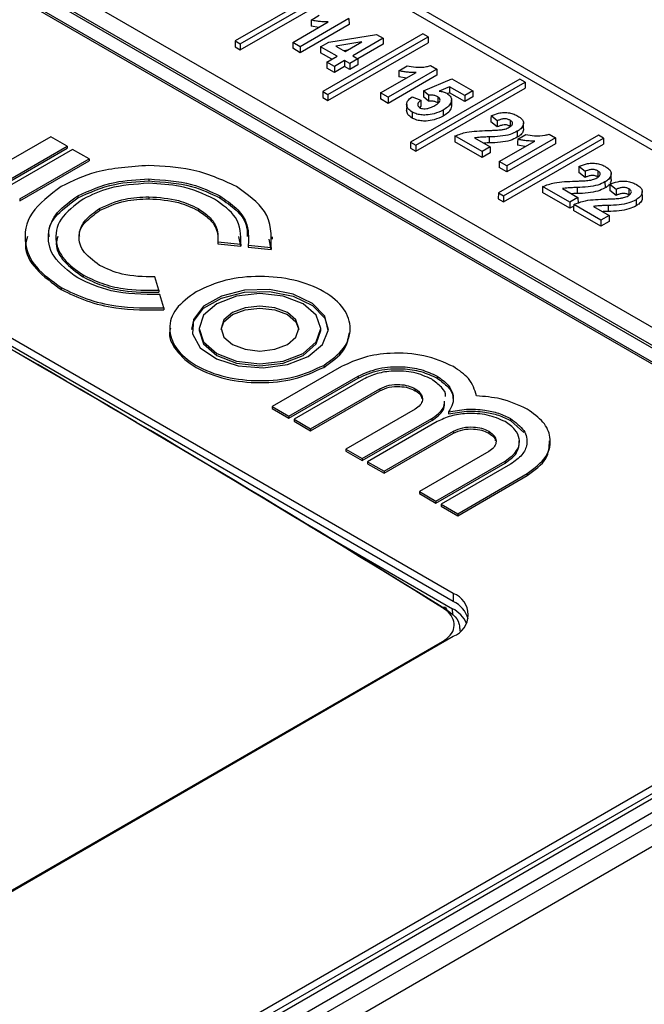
# Paper-space layout 'Sheet1' of a CAD drawing. Header units: millimetres. Extents: x 0 to 420, y 0 to 297.
# Tile 126 of 135: x 342.81 to 347.92, y 269.44 to 277.5. Entities that reach past the tile are written whole.
import ezdxf

# ---------------------------------------------------------------- set-up
doc = ezdxf.new("R2010")
doc.units = ezdxf.units.MM
doc.layers.add('SLD-0', color=179, linetype='Continuous')

psp = doc.layouts.new('Sheet1')

# ---------------------------------------------------------------- linework, layer by layer
at = {"layer": 'SLD-0', "color": 179, "linetype": 'Continuous', "lineweight": 25}
for p, q in [((348.4504, 276.163), (341.094, 280.4098)), ((348.5504, 276.1729), (341.194, 280.4197)), ((351.5967, 272.8946), (339.4627, 279.8994)), ((351.2833, 272.9077), (339.379, 279.78)), ((351.3133, 272.9107), (339.409, 279.7829)), ((351.0824, 272.9077), (339.379, 279.664)), ((350.9049, 272.9925), (339.4497, 279.6054)), ((345.3914, 277.7979), (344.5719, 277.3249)), ((344.6136, 277.3008), (345.4331, 277.7739)), ((344.6136, 277.2514), (345.4338, 277.7249)), ((345.0437, 277.3137), (345.3348, 277.4818)), ((345.504, 277.5085), (345.1052, 277.2782)), ((345.1943, 277.4966), (345.1939, 277.472)), ((345.1943, 277.4966), (345.261, 277.5351)), ((345.504, 277.5085), (345.5047, 277.4595)), ((345.5047, 277.4595), (345.1052, 277.2288)), ((345.1939, 277.472), (345.1934, 277.4475)), ((345.2561, 277.4364), (345.1934, 277.4475)), ((344.5719, 277.3249), (344.5711, 277.2759)), ((344.5719, 277.3249), (344.6136, 277.3008)), ((346.1098, 277.3832), (345.2903, 276.9101)), ((345.332, 276.8861), (346.1515, 277.3591)), ((345.3387, 277.3163), (345.7306, 277.3776)), ((345.7842, 277.3467), (345.5351, 277.2029)), ((345.7306, 277.3776), (345.7842, 277.3467)), ((345.7842, 277.3467), (345.7849, 277.2977)), ((346.1515, 277.3591), (346.1098, 277.3832)), ((346.1515, 277.3591), (346.1522, 277.3101)), ((344.5711, 277.2759), (344.6136, 277.2514)), ((344.6136, 277.3008), (344.6136, 277.2514)), ((345.0437, 277.3137), (345.0429, 277.2648)), ((345.1052, 277.2288), (345.0429, 277.2648)), ((345.1052, 277.2782), (345.0437, 277.3137)), ((345.1052, 277.2782), (345.1052, 277.2288)), ((345.272, 277.2778), (345.2712, 277.2288)), ((345.272, 277.2778), (345.3387, 277.3163)), ((345.4069, 277.1999), (345.272, 277.2778)), ((345.332, 276.8366), (346.1522, 277.3101)), ((345.6095, 277.3169), (345.3969, 277.2827)), ((345.3969, 277.2827), (345.4736, 277.2384)), ((345.4911, 277.2485), (345.4637, 277.2441)), ((345.4736, 277.2384), (345.6095, 277.3169)), ((345.7849, 277.2977), (345.5766, 277.1775)), ((345.3641, 277.1752), (345.2712, 277.2288)), ((345.3239, 277.152), (345.4069, 277.1999)), ((345.4684, 277.1644), (345.3854, 277.1165)), ((345.5099, 277.1404), (345.4684, 277.1644)), ((345.4684, 277.1644), (345.4684, 277.115)), ((345.5766, 277.179), (345.5099, 277.1404)), ((345.5351, 277.2029), (345.5766, 277.179)), ((345.5766, 277.179), (345.5774, 277.13)), ((345.3239, 277.152), (345.3231, 277.103)), ((345.3854, 277.0671), (345.3231, 277.103)), ((345.3854, 277.1165), (345.3239, 277.152)), ((345.3854, 277.1165), (345.3854, 277.0671)), ((345.4684, 277.115), (345.3854, 277.0671)), ((345.5099, 277.091), (345.4684, 277.115)), ((345.5099, 277.1404), (345.5099, 277.091)), ((345.5774, 277.13), (345.5099, 277.091)), ((346.2224, 277.0937), (345.8236, 276.8635)), ((345.9127, 277.0818), (345.9123, 277.0573)), ((345.9127, 277.0818), (345.9794, 277.1203)), ((346.1719, 277.1229), (346.2224, 277.0937)), ((346.2224, 277.0937), (346.2231, 277.0447)), ((345.7621, 276.899), (346.0532, 277.0671)), ((346.2231, 277.0447), (345.8236, 276.8141)), ((345.9123, 277.0573), (345.9118, 277.0327)), ((345.9745, 277.0216), (345.9118, 277.0327)), ((346.9043, 277.0124), (346.0087, 276.4954)), ((346.1149, 276.9169), (346.3476, 277.0154)), ((346.3476, 277.0154), (346.5182, 276.917)), ((346.946, 276.9883), (346.9043, 277.0124)), ((346.3582, 272.8006), (339.1174, 276.9806)), ((346.0504, 276.4713), (346.946, 276.9883)), ((346.0504, 276.4219), (346.9467, 276.9393)), ((346.1149, 276.9169), (346.1142, 276.868)), ((346.1558, 276.8814), (346.1149, 276.9169)), ((346.3275, 276.95), (346.243, 276.9142)), ((346.4515, 276.8785), (346.3275, 276.95)), ((346.3275, 276.95), (346.3275, 276.9006)), ((346.5182, 276.917), (346.4515, 276.8785)), ((346.5182, 276.917), (346.5189, 276.868)), ((346.946, 276.9883), (346.9467, 276.9393)), ((346.3582, 272.7353), (339.1174, 276.9153)), ((345.2903, 276.9101), (345.2896, 276.8611)), ((345.2896, 276.8611), (345.332, 276.8366)), ((345.2903, 276.9101), (345.332, 276.8861)), ((345.332, 276.8861), (345.332, 276.8366)), ((345.7621, 276.899), (345.7613, 276.85)), ((345.8236, 276.8141), (345.7613, 276.85)), ((345.8236, 276.8635), (345.7621, 276.899)), ((345.8236, 276.8635), (345.8236, 276.8141)), ((346.0209, 276.8686), (346.0927, 276.839)), ((346.0927, 276.839), (346.0929, 276.8217)), ((346.1555, 276.8321), (346.1142, 276.868)), ((346.1557, 276.8568), (346.1555, 276.8321)), ((346.1558, 276.8814), (346.1557, 276.8568)), ((346.2309, 276.8483), (346.2308, 276.8335)), ((346.231, 276.8679), (346.2309, 276.8483)), ((346.3275, 276.9006), (346.3089, 276.8927)), ((346.4515, 276.829), (346.3275, 276.9006)), ((346.3434, 276.7941), (346.3429, 276.8431)), ((346.4515, 276.8785), (346.4515, 276.829)), ((346.5189, 276.868), (346.4515, 276.829)), ((345.9764, 276.8042), (345.9758, 276.7552)), ((346.0934, 276.7901), (346.0805, 276.7773)), ((346.0929, 276.8217), (346.0932, 276.8059)), ((346.0932, 276.8059), (346.0934, 276.7901)), ((346.2308, 276.8335), (346.2307, 276.8187)), ((346.6669, 276.6874), (346.6666, 276.6629)), ((346.6673, 276.7119), (346.6669, 276.6874)), ((346.7185, 276.6704), (346.6673, 276.7119)), ((346.8239, 276.6754), (346.8237, 276.6534)), ((346.7184, 276.621), (346.6666, 276.6629)), ((346.7185, 276.6483), (346.7184, 276.621)), ((346.7185, 276.6704), (346.7185, 276.6483)), ((346.8237, 276.6534), (346.8235, 276.6262)), ((346.9338, 276.6051), (346.9332, 276.6541)), ((343.062, 276.5406), (342.4939, 276.2126)), ((343.1971, 276.4626), (343.062, 276.5406)), ((346.3712, 276.5227), (346.3708, 276.4982)), ((346.3716, 276.5472), (346.3712, 276.5227)), ((346.5939, 276.4188), (346.3716, 276.5472)), ((346.533, 276.531), (346.6606, 276.4573)), ((346.6529, 276.5394), (346.6529, 276.4901)), ((347.5466, 276.5537), (346.7271, 276.0806)), ((346.7688, 276.0566), (347.5883, 276.5297)), ((347.1951, 276.5322), (346.7963, 276.302)), ((346.882, 276.5851), (346.8821, 276.5704)), ((346.8821, 276.5704), (346.8822, 276.5556)), ((346.8822, 276.5556), (346.8824, 276.5359)), ((346.8854, 276.5203), (346.8849, 276.4958)), ((346.8854, 276.5203), (346.9521, 276.5588)), ((347.1446, 276.5614), (347.1951, 276.5322)), ((347.1951, 276.5322), (347.1958, 276.4832)), ((347.5883, 276.5297), (347.5466, 276.5537)), ((347.5883, 276.5297), (347.5891, 276.4807)), ((342.6289, 276.1346), (343.1971, 276.4626)), ((342.6289, 276.1183), (343.1971, 276.4463)), ((343.2406, 276.4375), (342.6725, 276.1095)), ((343.1971, 276.4626), (343.1971, 276.4463)), ((343.3757, 276.3595), (343.2406, 276.4375)), ((346.0087, 276.4954), (346.008, 276.4464)), ((346.008, 276.4464), (346.0504, 276.4219)), ((346.0087, 276.4954), (346.0504, 276.4713)), ((346.0504, 276.4713), (346.0504, 276.4219)), ((346.5939, 276.3694), (346.3708, 276.4982)), ((346.6606, 276.4573), (346.5939, 276.4188)), ((346.6606, 276.4573), (346.6614, 276.4083)), ((346.7348, 276.3375), (347.0259, 276.5056)), ((346.7688, 276.0072), (347.5891, 276.4807)), ((347.1958, 276.4832), (346.7963, 276.2526)), ((346.8849, 276.4958), (346.8845, 276.4712)), ((346.9472, 276.4601), (346.8845, 276.4712)), ((342.8075, 276.0315), (343.3757, 276.3595)), ((343.3757, 276.3595), (343.3757, 276.3432)), ((346.5939, 276.4188), (346.5939, 276.3694)), ((346.6614, 276.4083), (346.5939, 276.3694)), ((342.8075, 276.0152), (343.3757, 276.3432)), ((346.7348, 276.3375), (346.734, 276.2885)), ((346.7963, 276.2526), (346.734, 276.2885)), ((346.7963, 276.302), (346.7348, 276.3375)), ((346.7963, 276.302), (346.7963, 276.2526)), ((347.3853, 276.2727), (347.385, 276.2482)), ((347.3857, 276.2971), (347.3853, 276.2727)), ((347.437, 276.2557), (347.3857, 276.2971)), ((343.8648, 276.1948), (343.8648, 276.1784)), ((347.4369, 276.2063), (347.385, 276.2482)), ((347.437, 276.2557), (347.4369, 276.2335)), ((347.4369, 276.2335), (347.4369, 276.2063)), ((347.5421, 276.2387), (347.5419, 276.2115)), ((347.5423, 276.2607), (347.5421, 276.2387)), ((347.6522, 276.1904), (347.6516, 276.2394)), ((347.09, 276.1324), (347.0896, 276.1079)), ((347.3123, 276.0041), (347.09, 276.1324)), ((347.2514, 276.1163), (347.379, 276.0426)), ((347.3713, 276.1247), (347.3714, 276.0754)), ((347.6004, 276.1704), (347.6005, 276.1556)), ((347.6005, 276.1556), (347.6007, 276.1409)), ((347.6007, 276.1409), (347.6008, 276.1212)), ((347.6396, 276.1259), (347.6392, 276.1014)), ((347.6399, 276.1504), (347.6396, 276.1259)), ((347.6912, 276.1089), (347.6399, 276.1504)), ((347.7966, 276.1139), (347.7964, 276.0919)), ((342.8075, 276.0315), (342.8075, 276.0152)), ((343.2831, 276.0557), (343.2831, 276.0393)), ((343.8649, 276.049), (343.8649, 276.0326)), ((344.4466, 276.0557), (344.4466, 276.0393)), ((346.7271, 276.0806), (346.7264, 276.0317)), ((346.7264, 276.0317), (346.7688, 276.0072)), ((346.7271, 276.0806), (346.7688, 276.0566)), ((346.7688, 276.0566), (346.7688, 276.0072)), ((347.0896, 276.1079), (347.0892, 276.0835)), ((347.3123, 275.9546), (347.0892, 276.0835)), ((347.379, 276.0426), (347.3123, 276.0041)), ((347.379, 276.0426), (347.3798, 275.9936)), ((347.6911, 276.0595), (347.6392, 276.1014)), ((347.6912, 276.0868), (347.6911, 276.0595)), ((347.6912, 276.1089), (347.6912, 276.0868)), ((347.7964, 276.0919), (347.7962, 276.0647)), ((347.9064, 276.0436), (347.9059, 276.0926)), ((343.4617, 275.9526), (343.4617, 275.9362)), ((344.268, 275.9526), (344.268, 275.9362)), ((347.3123, 276.0041), (347.3123, 275.9546)), ((347.3441, 275.973), (347.3123, 275.9546)), ((347.3439, 275.9612), (347.3435, 275.9367)), ((347.3443, 275.9856), (347.3439, 275.9612)), ((347.5666, 275.8573), (347.3443, 275.9856)), ((347.5057, 275.9695), (347.6333, 275.8958)), ((347.6256, 275.9779), (347.6256, 275.9286)), ((347.8547, 276.0236), (347.8548, 276.0088)), ((347.8548, 276.0088), (347.8549, 275.9941)), ((347.8549, 275.9941), (347.8551, 275.9744)), ((347.5666, 275.8079), (347.3435, 275.9367)), ((347.6333, 275.8958), (347.5666, 275.8573)), ((347.6333, 275.8958), (347.634, 275.8468)), ((347.5666, 275.8573), (347.5666, 275.8079)), ((347.634, 275.8468), (347.5666, 275.8079)), ((344.6185, 275.644), (344.6025, 275.7225)), ((344.8781, 275.7015), (344.8781, 275.7219)), ((344.4308, 275.6814), (344.6185, 275.6603)), ((344.4308, 275.6814), (344.4308, 275.665)), ((344.4308, 275.665), (344.6185, 275.644)), ((344.6185, 275.6603), (344.6185, 275.644)), ((344.6792, 275.6535), (344.8668, 275.6325)), ((344.6792, 275.6535), (344.6792, 275.6372)), ((344.6792, 275.6372), (344.8668, 275.6161)), ((344.8668, 275.6161), (344.8508, 275.7018)), ((344.8668, 275.6325), (344.8668, 275.6161)), ((343.3266, 275.4091), (343.3266, 275.3928)), ((343.9456, 275.2831), (343.9144, 275.3921)), ((343.1479, 275.306), (343.1479, 275.2896)), ((343.9456, 275.2831), (343.9456, 275.2668)), ((343.9871, 275.1392), (343.9557, 275.2481)), ((344.4591, 275.2361), (344.3139, 275.1523)), ((344.5841, 275.236), (344.4222, 275.1736)), ((344.6471, 275.284), (344.4591, 275.2361)), ((344.4591, 275.2198), (344.6471, 275.2677)), ((344.7751, 275.258), (344.5841, 275.236)), ((344.8523, 275.2895), (344.6471, 275.284)), ((344.6471, 275.2677), (344.8523, 275.2732)), ((344.966, 275.236), (344.7751, 275.258)), ((345.0471, 275.2518), (344.8523, 275.2895)), ((344.8523, 275.2732), (345.0471, 275.2355)), ((345.1279, 275.1736), (344.966, 275.236)), ((345.2051, 275.1761), (345.0471, 275.2518)), ((345.0471, 275.2355), (345.2051, 275.1597)), ((344.3139, 275.1523), (344.2309, 275.0438)), ((344.3139, 275.1359), (344.4591, 275.2198)), ((344.4222, 275.1736), (344.314, 275.0801)), ((344.7751, 275.1541), (344.653, 275.14)), ((344.8971, 275.14), (344.7751, 275.1541)), ((345.2361, 275.0801), (345.1279, 275.1736)), ((345.3051, 275.0725), (345.2051, 275.1761)), ((345.2051, 275.1597), (345.3051, 275.0561)), ((343.9871, 275.1392), (343.9871, 275.1229)), ((344.2309, 275.0275), (344.3139, 275.1359)), ((344.314, 275.0801), (344.2761, 274.9699)), ((344.5495, 275.1001), (344.4803, 275.0404)), ((344.4803, 275.024), (344.5495, 275.0838)), ((344.653, 275.14), (344.5495, 275.1001)), ((344.5495, 275.0838), (344.653, 275.1237)), ((344.653, 275.1237), (344.7751, 275.1377)), ((344.7751, 275.1377), (344.8971, 275.1237)), ((345.0006, 275.1001), (344.8971, 275.14)), ((344.8971, 275.1237), (345.0006, 275.0838)), ((345.0698, 275.0404), (345.0006, 275.1001)), ((345.0006, 275.0838), (345.0698, 275.0241)), ((345.2741, 274.9699), (345.2361, 275.0801)), ((345.3335, 274.955), (345.3051, 275.0725)), ((344.2162, 274.9617), (344.2309, 275.0275)), ((344.2309, 275.0438), (344.2214, 274.9253)), ((344.4803, 275.0404), (344.4561, 274.9699)), ((344.4564, 274.9617), (344.4803, 275.024)), ((345.0941, 274.9699), (345.0698, 275.0404)), ((345.0698, 275.0241), (345.0937, 274.9617)), ((345.3051, 275.0561), (345.3339, 274.9617)), ((344.2214, 274.9253), (344.2867, 274.8129)), ((344.2761, 274.9699), (344.2761, 274.9536)), ((344.2761, 274.9699), (344.314, 274.8597)), ((344.2761, 274.9536), (344.314, 274.8433)), ((344.4561, 274.9699), (344.4803, 274.8994)), ((344.4803, 274.8994), (344.5495, 274.8397)), ((345.0006, 274.8397), (345.0698, 274.8994)), ((345.0698, 274.8994), (345.0941, 274.9699)), ((345.2361, 274.8597), (345.2741, 274.9699)), ((345.2361, 274.8433), (345.2741, 274.9536)), ((345.2741, 274.9536), (345.2741, 274.9699)), ((345.2864, 274.8396), (345.3335, 274.955)), ((344.314, 274.8597), (344.4222, 274.7662)), ((344.314, 274.8433), (344.4222, 274.7499)), ((344.5495, 274.8397), (344.653, 274.7998)), ((344.8971, 274.7998), (345.0006, 274.8397)), ((345.1279, 274.7662), (345.2361, 274.8597)), ((345.1279, 274.7499), (345.2361, 274.8433)), ((345.1703, 274.7417), (345.2864, 274.8396)), ((344.2867, 274.8129), (344.4179, 274.7216)), ((344.4222, 274.7662), (344.5841, 274.7038)), ((344.4222, 274.7499), (344.5841, 274.6874)), ((344.653, 274.7998), (344.7751, 274.7858)), ((344.7751, 274.7858), (344.8971, 274.7998)), ((344.966, 274.7038), (345.1279, 274.7662)), ((344.966, 274.6874), (345.1279, 274.7499)), ((345.0009, 274.6747), (345.1703, 274.7417)), ((344.4179, 274.7216), (344.5974, 274.6639)), ((344.5841, 274.7038), (344.7751, 274.6818)), ((344.5841, 274.6874), (344.7751, 274.6655)), ((344.5974, 274.6639), (344.8009, 274.6475)), ((344.7751, 274.6818), (344.966, 274.7038)), ((344.7751, 274.6655), (344.966, 274.6874)), ((344.8009, 274.6475), (345.0009, 274.6747)), ((345.4438, 274.6582), (344.8758, 274.3303)), ((345.2976, 274.6683), (345.2976, 274.6519)), ((345.0107, 274.2524), (345.5787, 274.5803)), ((345.5787, 274.5803), (345.5787, 274.564)), ((346.2249, 274.5803), (346.2249, 274.564)), ((345.0107, 274.2361), (345.5787, 274.564)), ((345.6224, 274.5551), (345.0544, 274.2272)), ((345.1893, 274.1493), (345.7573, 274.4772)), ((345.1893, 274.133), (345.7573, 274.4609)), ((345.7573, 274.4772), (345.7573, 274.4609)), ((346.0463, 274.4772), (346.0463, 274.4608)), ((344.8758, 274.3303), (345.0107, 274.2524)), ((344.8758, 274.3303), (344.8758, 274.314)), ((344.8758, 274.314), (345.0107, 274.2361)), ((346.0462, 274.3104), (345.4783, 273.9825)), ((346.3188, 274.2866), (346.3188, 274.2703)), ((345.0107, 274.2524), (345.0107, 274.2361)), ((345.0544, 274.2272), (345.1893, 274.1493)), ((345.0544, 274.2272), (345.0544, 274.2109)), ((345.0544, 274.2109), (345.1893, 274.133)), ((345.6133, 273.9046), (346.1813, 274.2324)), ((345.6133, 273.8882), (346.1813, 274.2161)), ((346.2249, 274.2073), (345.6569, 273.8794)), ((346.1813, 274.2324), (346.1813, 274.2161)), ((346.8275, 274.2324), (346.8275, 274.2161)), ((346.8275, 274.2161), (346.9353, 274.1174)), ((345.1893, 274.1493), (345.1893, 274.133)), ((345.792, 273.8014), (346.36, 274.1293)), ((345.792, 273.7851), (346.36, 274.113)), ((346.36, 274.1293), (346.36, 274.113)), ((346.6489, 274.1293), (346.6489, 274.113)), ((345.4783, 273.9825), (345.6133, 273.9046)), ((345.4783, 273.9825), (345.4783, 273.9662)), ((345.4783, 273.9662), (345.6133, 273.8882)), ((346.6489, 273.9625), (346.0809, 273.6346)), ((345.6133, 273.9046), (345.6133, 273.8882)), ((345.6569, 273.8794), (345.792, 273.8014)), ((345.6569, 273.8794), (345.6569, 273.8631)), ((345.6569, 273.8631), (345.792, 273.7851)), ((346.2159, 273.5567), (346.7839, 273.8846)), ((346.2159, 273.5404), (346.7839, 273.8682)), ((346.8275, 273.8594), (346.2595, 273.5315)), ((346.7839, 273.8846), (346.7839, 273.8682)), ((345.792, 273.8014), (345.792, 273.7851)), ((346.3946, 273.4535), (346.9625, 273.7814)), ((346.9625, 273.7814), (346.9625, 273.7651)), ((346.3946, 273.4372), (346.9625, 273.7651)), ((346.0809, 273.6346), (346.0809, 273.6183)), ((346.0809, 273.6346), (346.2159, 273.5567)), ((346.0809, 273.6183), (346.2159, 273.5404)), ((346.2159, 273.5567), (346.2159, 273.5404)), ((346.2595, 273.5315), (346.3946, 273.4535)), ((346.2595, 273.5315), (346.2595, 273.5152)), ((346.2595, 273.5152), (346.3946, 273.4372)), ((346.3946, 273.4535), (346.3946, 273.4372)), ((345.1772, 273.3535), (346.3518, 272.6755)), ((325.6611, 258.1164), (351.2833, 272.9077)), ((325.6611, 258.2324), (351.0824, 272.9077)), ((332.7322, 262.42), (350.9049, 272.9109)), ((351.3257, 272.836), (325.7035, 258.0446)), ((325.7389, 258.3175), (350.9049, 272.8455)), ((325.7448, 257.889), (351.5967, 272.813)), ((346.3582, 272.8006), (346.3582, 272.7353)), ((346.2695, 272.6839), (346.2761, 272.687)), ((346.2761, 272.687), (346.2825, 272.6886)), ((346.2825, 272.6886), (346.2883, 272.6886)), ((346.2883, 272.6886), (346.2934, 272.6869)), ((346.2934, 272.6869), (346.2976, 272.6838)), ((346.2976, 272.6838), (346.3007, 272.6792)), ((346.3007, 272.6792), (346.3027, 272.6733)), ((346.3027, 272.6733), (346.3034, 272.6664)), ((346.4153, 272.4904), (346.4138, 272.514)), ((342.6388, 270.3024), (346.3582, 272.4496))]:
    psp.add_line(p, q, dxfattribs=at)
at = {"layer": 'SLD-0', "color": 8, "linetype": 'Continuous', "lineweight": 25}
for p, q in [((346.354, 272.6277), (346.3518, 272.6755)), ((342.5683, 270.2696), (346.2701, 272.4065)), ((346.276, 272.4022), (346.2701, 272.4065))]:
    psp.add_line(p, q, dxfattribs=at)
at = {"layer": 'SLD-0', "color": 179, "linetype": 'Continuous', "lineweight": 25}
for centre, radius, start, end in [((346.2915, 272.6251), 0.1877, 290.78361, 69.21639), ((346.2595, 272.5272), 0.2303, 16.45743, 64.62867), ((346.2361, 272.4494), 0.254, 24.69078, 62.89766)]:
    psp.add_arc(centre, radius, start, end, dxfattribs=at)
for centre, major_axis, ratio, start_param, end_param in [((347.5571, 169.6006), (-71.1009, 111.7438), 0.546425, 5.435695, 5.512897), ((347.5924, 169.6231), (-71.0758, 111.7006), 0.546414, 5.435687, 5.475124)]:
    psp.add_ellipse(centre, major_axis=major_axis, ratio=ratio, start_param=start_param, end_param=end_param, dxfattribs=at)
for points, knots in [([(345.3348, 277.4818), (345.3228, 277.4817), (345.2987, 277.4815), (345.263, 277.4842), (345.2278, 277.4888), (345.2055, 277.494), (345.1943, 277.4966)], [0, 0, 0, 0, 0.250193, 0.500714, 0.748567, 1, 1, 1, 1]), ([(346.0532, 277.0671), (346.0412, 277.067), (346.0171, 277.0667), (345.9814, 277.0695), (345.9462, 277.074), (345.9239, 277.0792), (345.9127, 277.0818)], [0, 0, 0, 0, 0.250178, 0.500715, 0.7485673, 1, 1, 1, 1]), ([(345.9794, 277.1203), (346.0027, 277.1164), (346.0544, 277.1078), (346.1228, 277.1102), (346.1608, 277.12), (346.1719, 277.1229)], [0, 0, 0, 0, 0.368404, 0.816252, 1, 1, 1, 1]), ([(346.0218, 276.7431), (346.0084, 276.7525), (345.983, 276.7702), (345.9734, 276.8028), (345.9835, 276.8371), (346.0067, 276.8567), (346.0209, 276.8686)], [0, 0, 0, 0, 0.259689, 0.491869, 0.690503, 1, 1, 1, 1]), ([(346.0927, 276.839), (346.0842, 276.8322), (346.0706, 276.8212), (346.0661, 276.8038), (346.0684, 276.7899), (346.0774, 276.7829), (346.0821, 276.7793)], [0, 0, 0, 0, 0.378891, 0.607055, 0.797193, 1, 1, 1, 1]), ([(346.231, 276.8679), (346.2235, 276.8714), (346.2084, 276.8784), (346.1812, 276.882), (346.1637, 276.8816), (346.1558, 276.8814)], [0, 0, 0, 0, 0.353354, 0.707552, 1, 1, 1, 1]), ([(346.2076, 276.7968), (346.2194, 276.8041), (346.2371, 276.8152), (346.2497, 276.834), (346.2502, 276.8488), (346.2424, 276.8606), (346.2341, 276.866), (346.231, 276.8679)], [0, 0, 0, 0, 0.367501, 0.550125, 0.734014, 0.902932, 1, 1, 1, 1]), ([(346.243, 276.9142), (346.2486, 276.9134), (346.2598, 276.9119), (346.2761, 276.9085), (346.2913, 276.9034), (346.2999, 276.8989), (346.3043, 276.8966)], [0, 0, 0, 0, 0.249203, 0.49892, 0.745881, 1, 1, 1, 1]), ([(346.3429, 276.8392), (346.3393, 276.8261), (346.3322, 276.8003), (346.3014, 276.7747), (346.2811, 276.7623), (346.2759, 276.7591)], [0, 0, 0, 0, 0.434087, 0.854268, 1, 1, 1, 1]), ([(346.3043, 276.8966), (346.3155, 276.8888), (346.3369, 276.8737), (346.3431, 276.8521), (346.3429, 276.841), (346.3429, 276.8392)], [0, 0, 0, 0, 0.474451, 0.911005, 1, 1, 1, 1]), ([(346.3429, 276.8392), (346.3429, 276.8343), (346.343, 276.8245), (346.3432, 276.8081), (346.3433, 276.7967), (346.3434, 276.7902)], [0, 0, 0, 0, 0.29999, 0.59998, 1, 1, 1, 1]), ([(346.0214, 276.6939), (346.0076, 276.7033), (345.9815, 276.7211), (345.9777, 276.7443), (345.9759, 276.7552)], [0, 0, 0, 0, 0.528839, 1, 1, 1, 1]), ([(346.2759, 276.7591), (346.2522, 276.7481), (346.2107, 276.7288), (346.1441, 276.7178), (346.091, 276.7184), (346.0511, 276.7279), (346.0309, 276.7384), (346.0218, 276.7431)], [0, 0, 0, 0, 0.318308, 0.557368, 0.714231, 0.871506, 1, 1, 1, 1]), ([(346.0821, 276.7793), (346.087, 276.777), (346.097, 276.7723), (346.1181, 276.7697), (346.1439, 276.7712), (346.1764, 276.7799), (346.196, 276.7905), (346.2076, 276.7968)], [0, 0, 0, 0, 0.132014, 0.264947, 0.438412, 0.668798, 1, 1, 1, 1]), ([(346.2307, 276.8187), (346.2232, 276.8222), (346.2082, 276.8291), (346.181, 276.8327), (346.1635, 276.8323), (346.1555, 276.8321)], [0, 0, 0, 0, 0.3516065, 0.7039777, 1, 1, 1, 1]), ([(346.2759, 276.7591), (346.2759, 276.7542), (346.276, 276.7444), (346.2761, 276.728), (346.2762, 276.7165), (346.2762, 276.7099)], [0, 0, 0, 0, 0.29999, 0.59998, 1, 1, 1, 1]), ([(346.3434, 276.7902), (346.3398, 276.777), (346.3327, 276.7511), (346.3018, 276.7256), (346.2815, 276.7131), (346.2762, 276.7099)], [0, 0, 0, 0, 0.434429, 0.854797, 1, 1, 1, 1]), ([(346.0218, 276.7431), (346.0218, 276.7382), (346.0217, 276.7283), (346.0216, 276.7119), (346.0215, 276.7004), (346.0214, 276.6939)], [0, 0, 0, 0, 0.29999, 0.59998, 1, 1, 1, 1]), ([(346.2762, 276.7099), (346.2525, 276.6989), (346.211, 276.6795), (346.1441, 276.6685), (346.0909, 276.6692), (346.0508, 276.6787), (346.0305, 276.6892), (346.0214, 276.6939)], [0, 0, 0, 0, 0.318135, 0.557156, 0.714167, 0.87159, 1, 1, 1, 1]), ([(346.6673, 276.7119), (346.6871, 276.7202), (346.719, 276.7335), (346.7729, 276.7409), (346.8176, 276.7372), (346.8565, 276.7262), (346.877, 276.7154), (346.8868, 276.7102)], [0, 0, 0, 0, 0.29602, 0.478343, 0.661467, 0.837569, 1, 1, 1, 1]), ([(346.8239, 276.6754), (346.8169, 276.6789), (346.8052, 276.6847), (346.7837, 276.6877), (346.7618, 276.6864), (346.7394, 276.6803), (346.7254, 276.6737), (346.7185, 276.6704)], [0, 0, 0, 0, 0.228307, 0.385988, 0.543527, 0.777074, 1, 1, 1, 1]), ([(346.8165, 276.6183), (346.8241, 276.6233), (346.8363, 276.6312), (346.8443, 276.6451), (346.8434, 276.6569), (346.8363, 276.6675), (346.8279, 276.6728), (346.8239, 276.6754)], [0, 0, 0, 0, 0.303122, 0.484819, 0.667515, 0.83869, 1, 1, 1, 1]), ([(346.8868, 276.7102), (346.8994, 276.7018), (346.9211, 276.6875), (346.9349, 276.6613), (346.9316, 276.6342), (346.9151, 276.6071), (346.8921, 276.5918), (346.882, 276.5851)], [0, 0, 0, 0, 0.234714, 0.402367, 0.570153, 0.810468, 1, 1, 1, 1]), ([(346.6371, 276.5918), (346.6491, 276.5922), (346.673, 276.593), (346.7118, 276.5945), (346.7384, 276.5971), (346.753, 276.5985)], [0, 0, 0, 0, 0.3086976, 0.6174203, 1, 1, 1, 1]), ([(346.8235, 276.6262), (346.8166, 276.6297), (346.8048, 276.6355), (346.7834, 276.6384), (346.7617, 276.6371), (346.7393, 276.6309), (346.7253, 276.6243), (346.7184, 276.621)], [0, 0, 0, 0, 0.228746, 0.385116, 0.54136, 0.774727, 1, 1, 1, 1]), ([(346.753, 276.5985), (346.7623, 276.6001), (346.7785, 276.603), (346.8001, 276.6098), (346.811, 276.6155), (346.8165, 276.6183)], [0, 0, 0, 0, 0.3986215, 0.6946509, 1, 1, 1, 1]), ([(346.9324, 276.6052), (346.9323, 276.5996), (346.9322, 276.5828), (346.9152, 276.5579), (346.8924, 276.5426), (346.8824, 276.5359)], [0, 0, 0, 0, 0.215236, 0.654058, 1, 1, 1, 1]), ([(346.3716, 276.5472), (346.4027, 276.5591), (346.4576, 276.5801), (346.5518, 276.5885), (346.6084, 276.5907), (346.6371, 276.5918)], [0, 0, 0, 0, 0.3926389, 0.6931662, 1, 1, 1, 1]), ([(346.6529, 276.5394), (346.6409, 276.539), (346.617, 276.5382), (346.5766, 276.5372), (346.5489, 276.5333), (346.533, 276.531)], [0, 0, 0, 0, 0.2974, 0.594794, 1, 1, 1, 1]), ([(346.882, 276.5851), (346.8633, 276.5761), (346.8227, 276.5565), (346.7415, 276.5425), (346.6831, 276.5405), (346.6529, 276.5394)], [0, 0, 0, 0, 0.292824, 0.633976, 1, 1, 1, 1]), ([(346.8824, 276.5359), (346.8637, 276.5269), (346.8231, 276.5072), (346.7417, 276.4932), (346.6832, 276.4912), (346.6529, 276.4901)], [0, 0, 0, 0, 0.292359, 0.633741, 1, 1, 1, 1]), ([(347.0259, 276.5056), (347.0139, 276.5055), (346.9898, 276.5052), (346.9541, 276.508), (346.9189, 276.5125), (346.8966, 276.5177), (346.8854, 276.5203)], [0, 0, 0, 0, 0.250189, 0.500705, 0.748571, 1, 1, 1, 1]), ([(346.9521, 276.5588), (346.9754, 276.5549), (347.027, 276.5463), (347.0955, 276.5487), (347.1335, 276.5585), (347.1446, 276.5614)], [0, 0, 0, 0, 0.368412, 0.816254, 1, 1, 1, 1]), ([(346.6529, 276.4901), (346.641, 276.4898), (346.6255, 276.4893), (346.6101, 276.4887), (346.6066, 276.4885)], [0, 0, 0, 0, 0.775258, 1, 1, 1, 1]), ([(343.8649, 276.3051), (343.7145, 276.2952), (343.4454, 276.2774), (343.239, 276.1777), (343.148, 276.1337)], [0, 0, 0, 0, 0.55875, 1, 1, 1, 1]), ([(344.5817, 276.1337), (344.4633, 276.188), (344.2513, 276.2853), (343.9832, 276.299), (343.8649, 276.3051)], [0, 0, 0, 0, 0.55867, 1, 1, 1, 1]), ([(347.3857, 276.2971), (347.4055, 276.3054), (347.4374, 276.3188), (347.4913, 276.3261), (347.536, 276.3225), (347.5749, 276.3114), (347.5954, 276.3006), (347.6052, 276.2954)], [0, 0, 0, 0, 0.29602, 0.478343, 0.661467, 0.837569, 1, 1, 1, 1]), ([(347.5423, 276.2607), (347.5354, 276.2642), (347.5236, 276.27), (347.5021, 276.273), (347.4802, 276.2717), (347.4578, 276.2655), (347.4438, 276.2589), (347.437, 276.2557)], [0, 0, 0, 0, 0.228307, 0.385988, 0.543527, 0.777074, 1, 1, 1, 1]), ([(347.6052, 276.2954), (347.6178, 276.2871), (347.6395, 276.2728), (347.6534, 276.2465), (347.65, 276.2194), (347.6336, 276.1923), (347.6106, 276.1771), (347.6004, 276.1704)], [0, 0, 0, 0, 0.234713, 0.402377, 0.570154, 0.810468, 1, 1, 1, 1]), ([(343.2831, 276.0557), (343.3792, 276.0998), (343.5512, 276.1788), (343.7688, 276.1899), (343.8648, 276.1948)], [0, 0, 0, 0, 0.5586141, 1, 1, 1, 1]), ([(343.8648, 276.1948), (343.9868, 276.1867), (344.2053, 276.1724), (344.3727, 276.0914), (344.4466, 276.0557)], [0, 0, 0, 0, 0.558722, 1, 1, 1, 1]), ([(347.5419, 276.2115), (347.535, 276.215), (347.5233, 276.2208), (347.5018, 276.2237), (347.4801, 276.2224), (347.4578, 276.2162), (347.4437, 276.2095), (347.4369, 276.2063)], [0, 0, 0, 0, 0.228746, 0.385116, 0.54136, 0.774727, 1, 1, 1, 1]), ([(347.4715, 276.1838), (347.4808, 276.1854), (347.497, 276.1882), (347.5185, 276.1951), (347.5294, 276.2007), (347.5349, 276.2036)], [0, 0, 0, 0, 0.3986215, 0.6946509, 1, 1, 1, 1]), ([(347.5349, 276.2036), (347.5425, 276.2085), (347.5547, 276.2164), (347.5628, 276.2304), (347.5618, 276.2422), (347.5547, 276.2527), (347.5464, 276.2581), (347.5423, 276.2607)], [0, 0, 0, 0, 0.303122, 0.484819, 0.667515, 0.83869, 1, 1, 1, 1]), ([(347.6508, 276.1904), (347.6511, 276.1848), (347.6516, 276.1735), (347.6433, 276.1631), (347.6392, 276.1579)], [0, 0, 0, 0, 0.492181, 1, 1, 1, 1]), ([(343.148, 276.1337), (343.0552, 276.064), (342.8725, 275.927), (342.8309, 275.6819), (342.9232, 275.4652), (343.0722, 275.3596), (343.1479, 275.306)], [0, 0, 0, 0, 0.283561, 0.557986, 0.7752, 1, 1, 1, 1]), ([(343.2831, 276.0393), (343.3792, 276.0835), (343.5512, 276.1625), (343.7688, 276.1736), (343.8648, 276.1784)], [0, 0, 0, 0, 0.5586141, 1, 1, 1, 1]), ([(343.8649, 276.1593), (343.752, 276.1518), (343.5499, 276.1385), (343.395, 276.0636), (343.3267, 276.0305)], [0, 0, 0, 0, 0.558672, 1, 1, 1, 1]), ([(343.8648, 276.1784), (343.9868, 276.1704), (344.2053, 276.156), (344.3727, 276.0751), (344.4466, 276.0393)], [0, 0, 0, 0, 0.558722, 1, 1, 1, 1]), ([(344.403, 276.0305), (344.3141, 276.0713), (344.155, 276.1444), (343.9537, 276.1547), (343.8649, 276.1593)], [0, 0, 0, 0, 0.558676, 1, 1, 1, 1]), ([(344.8668, 275.6325), (344.8691, 275.7356), (344.8732, 275.9231), (344.6721, 276.0683), (344.5817, 276.1337)], [0, 0, 0, 0, 0.550559, 1, 1, 1, 1]), ([(347.09, 276.1324), (347.1211, 276.1443), (347.176, 276.1654), (347.2702, 276.1738), (347.3269, 276.176), (347.3555, 276.1771)], [0, 0, 0, 0, 0.3926389, 0.6931662, 1, 1, 1, 1]), ([(347.3713, 276.1247), (347.3594, 276.1243), (347.3354, 276.1235), (347.295, 276.1224), (347.2674, 276.1185), (347.2514, 276.1163)], [0, 0, 0, 0, 0.2974, 0.594794, 1, 1, 1, 1]), ([(347.3555, 276.1771), (347.3675, 276.1775), (347.3914, 276.1783), (347.4302, 276.1798), (347.4568, 276.1824), (347.4715, 276.1838)], [0, 0, 0, 0, 0.3086976, 0.6174203, 1, 1, 1, 1]), ([(347.6004, 276.1704), (347.5817, 276.1613), (347.5412, 276.1417), (347.4599, 276.1277), (347.4015, 276.1257), (347.3713, 276.1247)], [0, 0, 0, 0, 0.292824, 0.633976, 1, 1, 1, 1]), ([(347.6008, 276.1212), (347.5821, 276.1121), (347.5415, 276.0925), (347.4601, 276.0784), (347.4016, 276.0764), (347.3714, 276.0754)], [0, 0, 0, 0, 0.2923579, 0.633734, 1, 1, 1, 1]), ([(347.6352, 276.1516), (347.6334, 276.1484), (347.6268, 276.1367), (347.6117, 276.1277), (347.6008, 276.1212)], [0, 0, 0, 0, 0.273642, 1, 1, 1, 1]), ([(347.6399, 276.1504), (347.6597, 276.1586), (347.6917, 276.172), (347.7455, 276.1794), (347.7902, 276.1757), (347.8291, 276.1646), (347.8496, 276.1538), (347.8595, 276.1487)], [0, 0, 0, 0, 0.296019, 0.478341, 0.661464, 0.83757, 1, 1, 1, 1]), ([(347.7966, 276.1139), (347.7896, 276.1174), (347.7778, 276.1232), (347.7563, 276.1262), (347.7344, 276.1249), (347.712, 276.1188), (347.698, 276.1121), (347.6912, 276.1089)], [0, 0, 0, 0, 0.228298, 0.385982, 0.543515, 0.77707, 1, 1, 1, 1]), ([(347.7892, 276.0568), (347.7968, 276.0618), (347.8089, 276.0697), (347.817, 276.0836), (347.8161, 276.0954), (347.809, 276.106), (347.8006, 276.1113), (347.7966, 276.1139)], [0, 0, 0, 0, 0.30312, 0.484821, 0.667506, 0.838691, 1, 1, 1, 1]), ([(347.8595, 276.1487), (347.8721, 276.1403), (347.8938, 276.126), (347.9076, 276.0998), (347.9043, 276.0726), (347.8878, 276.0456), (347.8648, 276.0303), (347.8547, 276.0236)], [0, 0, 0, 0, 0.234707, 0.402371, 0.570153, 0.810467, 1, 1, 1, 1]), ([(343.2831, 275.384), (343.2077, 275.4405), (343.0595, 275.5516), (343.0257, 275.7506), (343.1007, 275.9264), (343.2216, 276.0121), (343.2831, 276.0557)], [0, 0, 0, 0, 0.2835401, 0.5579416, 0.7751589, 1, 1, 1, 1]), ([(343.0508, 275.7244), (343.0489, 275.732), (343.0336, 275.7928), (343.1078, 275.9106), (343.224, 275.9959), (343.2831, 276.0393)], [0, 0, 0, 0, 0.0655027, 0.524693, 1, 1, 1, 1]), ([(343.3267, 276.0305), (343.2569, 275.9782), (343.1198, 275.8754), (343.0885, 275.6913), (343.1579, 275.5287), (343.2697, 275.4494), (343.3266, 275.4091)], [0, 0, 0, 0, 0.283589, 0.557986, 0.775181, 1, 1, 1, 1]), ([(343.4617, 275.9526), (343.5283, 275.9831), (343.6475, 276.0379), (343.7983, 276.0456), (343.8649, 276.049)], [0, 0, 0, 0, 0.558561, 1, 1, 1, 1]), ([(343.4617, 275.9362), (343.5283, 275.9668), (343.6475, 276.0216), (343.7983, 276.0292), (343.8649, 276.0326)], [0, 0, 0, 0, 0.558561, 1, 1, 1, 1]), ([(343.8649, 276.049), (343.9494, 276.0434), (344.1008, 276.0334), (344.2168, 275.9773), (344.268, 275.9526)], [0, 0, 0, 0, 0.55864, 1, 1, 1, 1]), ([(343.8649, 276.0326), (343.9494, 276.0271), (344.1008, 276.0171), (344.2168, 275.961), (344.268, 275.9362)], [0, 0, 0, 0, 0.55864, 1, 1, 1, 1]), ([(344.6185, 275.6603), (344.6187, 275.7366), (344.6191, 275.8751), (344.47, 275.9823), (344.403, 276.0305)], [0, 0, 0, 0, 0.550457, 1, 1, 1, 1]), ([(344.4466, 276.0557), (344.4941, 276.0235), (344.5877, 275.9602), (344.6862, 275.822), (344.6818, 275.7171), (344.6792, 275.6535)], [0, 0, 0, 0, 0.2889079, 0.5684252, 1, 1, 1, 1]), ([(344.4466, 276.0393), (344.4937, 276.0071), (344.5865, 275.9437), (344.6712, 275.8333), (344.6706, 275.7577), (344.6703, 275.7232)], [0, 0, 0, 0, 0.35974, 0.707788, 1, 1, 1, 1]), ([(347.3714, 276.0754), (347.3594, 276.0751), (347.3439, 276.0746), (347.3285, 276.0739), (347.325, 276.0738)], [0, 0, 0, 0, 0.775258, 1, 1, 1, 1]), ([(347.3443, 275.9856), (347.3754, 275.9976), (347.4303, 276.0186), (347.5245, 276.027), (347.5811, 276.0292), (347.6097, 276.0303)], [0, 0, 0, 0, 0.39264, 0.693165, 1, 1, 1, 1]), ([(347.6097, 276.0303), (347.6217, 276.0307), (347.6457, 276.0315), (347.6845, 276.033), (347.711, 276.0356), (347.7257, 276.037)], [0, 0, 0, 0, 0.308703, 0.617431, 1, 1, 1, 1]), ([(347.7962, 276.0647), (347.7892, 276.0682), (347.7775, 276.074), (347.7561, 276.0769), (347.7344, 276.0756), (347.712, 276.0694), (347.698, 276.0627), (347.6911, 276.0595)], [0, 0, 0, 0, 0.228747, 0.385118, 0.541354, 0.774726, 1, 1, 1, 1]), ([(347.7257, 276.037), (347.735, 276.0386), (347.7512, 276.0415), (347.7727, 276.0483), (347.7836, 276.054), (347.7892, 276.0568)], [0, 0, 0, 0, 0.398614, 0.69465, 1, 1, 1, 1]), ([(347.905, 276.0437), (347.905, 276.0381), (347.9048, 276.0213), (347.8879, 275.9964), (347.8651, 275.9811), (347.8551, 275.9744)], [0, 0, 0, 0, 0.21523, 0.654054, 1, 1, 1, 1]), ([(343.4616, 275.487), (343.4094, 275.5262), (343.3067, 275.6033), (343.2833, 275.7411), (343.3353, 275.863), (343.4191, 275.9224), (343.4617, 275.9526)], [0, 0, 0, 0, 0.28356, 0.55797, 0.775189, 1, 1, 1, 1]), ([(344.268, 275.9526), (344.3002, 275.9309), (344.3636, 275.8882), (344.4316, 275.7952), (344.4311, 275.7244), (344.4308, 275.6814)], [0, 0, 0, 0, 0.288826, 0.568387, 1, 1, 1, 1]), ([(347.6256, 275.9779), (347.6136, 275.9775), (347.5897, 275.9767), (347.5492, 275.9757), (347.5216, 275.9717), (347.5057, 275.9695)], [0, 0, 0, 0, 0.297386, 0.594791, 1, 1, 1, 1]), ([(347.8547, 276.0236), (347.836, 276.0146), (347.7954, 275.995), (347.7141, 275.9809), (347.6558, 275.979), (347.6256, 275.9779)], [0, 0, 0, 0, 0.292826, 0.633976, 1, 1, 1, 1]), ([(347.8551, 275.9744), (347.8363, 275.9653), (347.7958, 275.9457), (347.7143, 275.9317), (347.6559, 275.9297), (347.6256, 275.9286)], [0, 0, 0, 0, 0.292357, 0.633735, 1, 1, 1, 1]), ([(343.2994, 275.7241), (343.2986, 275.7273), (343.2891, 275.7675), (343.3406, 275.847), (343.4209, 275.9062), (343.4617, 275.9362)], [0, 0, 0, 0, 0.041204, 0.512367, 1, 1, 1, 1]), ([(344.268, 275.9362), (344.3002, 275.9145), (344.3636, 275.8718), (344.4316, 275.7789), (344.4311, 275.708), (344.4308, 275.665)], [0, 0, 0, 0, 0.288826, 0.568387, 1, 1, 1, 1]), ([(347.6256, 275.9286), (347.6136, 275.9283), (347.5982, 275.9278), (347.5827, 275.9272), (347.5793, 275.927)], [0, 0, 0, 0, 0.7752694, 1, 1, 1, 1]), ([(342.8713, 275.7224), (342.8642, 275.6982), (342.838, 275.6084), (342.9295, 275.4483), (343.0743, 275.3431), (343.1479, 275.2896)], [0, 0, 0, 0, 0.153821, 0.56965, 1, 1, 1, 1]), ([(343.12, 275.7227), (343.114, 275.7028), (343.0935, 275.6338), (343.1624, 275.5119), (343.2712, 275.4329), (343.3266, 275.3928)], [0, 0, 0, 0, 0.165528, 0.575568, 1, 1, 1, 1]), ([(343.9144, 275.3921), (343.821, 275.3942), (343.6513, 275.398), (343.5205, 275.4594), (343.4616, 275.487)], [0, 0, 0, 0, 0.550481, 1, 1, 1, 1]), ([(343.9557, 275.2481), (343.817, 275.2496), (343.5651, 275.2524), (343.3705, 275.3432), (343.2831, 275.384)], [0, 0, 0, 0, 0.550485, 1, 1, 1, 1]), ([(343.3266, 275.4091), (343.3761, 275.3846), (343.4737, 275.3363), (343.6855, 275.2839), (343.8474, 275.2834), (343.9456, 275.2831)], [0, 0, 0, 0, 0.288856, 0.568523, 1, 1, 1, 1]), ([(343.3266, 275.3928), (343.3761, 275.3682), (343.4737, 275.3199), (343.6855, 275.2676), (343.8474, 275.2671), (343.9456, 275.2668)], [0, 0, 0, 0, 0.288856, 0.568523, 1, 1, 1, 1]), ([(345.2976, 274.6683), (345.3591, 274.7131), (345.48, 274.8013), (345.531, 274.9705), (345.4766, 275.1363), (345.3116, 275.2797), (345.0633, 275.375), (344.776, 275.4064), (344.4829, 275.3769), (344.3302, 275.3071), (344.2525, 275.2716)], [0, 0, 0, 0, 0.127125, 0.250006, 0.372884, 0.499997, 0.627122, 0.749999, 0.872875, 1, 1, 1, 1]), ([(343.1479, 275.306), (343.2151, 275.2728), (343.3472, 275.2075), (343.6349, 275.1377), (343.8541, 275.1386), (343.9871, 275.1392)], [0, 0, 0, 0, 0.288874, 0.568472, 1, 1, 1, 1]), ([(343.1479, 275.2896), (343.2151, 275.2565), (343.3472, 275.1912), (343.6349, 275.1213), (343.8541, 275.1223), (343.9871, 275.1229)], [0, 0, 0, 0, 0.288874, 0.568472, 1, 1, 1, 1]), ([(344.2525, 275.2716), (344.191, 275.2267), (344.0701, 275.1386), (344.019, 274.9694), (344.0735, 274.8035), (344.2385, 274.6602), (344.4868, 274.5649), (344.7741, 274.5335), (345.0671, 274.5629), (345.2199, 274.6328), (345.2976, 274.6683)], [0, 0, 0, 0, 0.127125, 0.249999, 0.372875, 0.500003, 0.627118, 0.749996, 0.872874, 1, 1, 1, 1]), ([(344.0431, 274.9734), (344.0407, 274.9668), (344.0184, 274.9068), (344.0807, 274.7865), (344.2365, 274.644), (344.4873, 274.5485), (344.774, 274.5172), (345.0672, 274.5466), (345.2199, 274.6164), (345.2976, 274.6519)], [0, 0, 0, 0, 0.019846, 0.180429, 0.346568, 0.512692, 0.673277, 0.833863, 1, 1, 1, 1]), ([(345.2976, 274.6519), (345.3612, 274.6967), (345.4787, 274.7794), (345.4981, 274.8852), (345.507, 274.9338)], [0, 0, 0, 0, 0.541368, 1, 1, 1, 1]), ([(346.36, 274.6583), (346.2829, 274.6925), (346.1313, 274.7599), (345.8599, 274.7752), (345.6201, 274.7411), (345.5032, 274.6862), (345.4438, 274.6582)], [0, 0, 0, 0, 0.283551, 0.557947, 0.775161, 1, 1, 1, 1]), ([(345.5787, 274.5803), (345.6331, 274.6045), (345.7401, 274.652), (345.9314, 274.6628), (346.1006, 274.6388), (346.183, 274.6), (346.2249, 274.5803)], [0, 0, 0, 0, 0.283568, 0.5579922, 0.7752072, 1, 1, 1, 1]), ([(346.5478, 274.4188), (346.5333, 274.4682), (346.5069, 274.558), (346.4055, 274.6272), (346.36, 274.6583)], [0, 0, 0, 0, 0.550539, 1, 1, 1, 1]), ([(345.5787, 274.564), (345.6331, 274.5881), (345.7401, 274.6357), (345.9314, 274.6465), (346.1006, 274.6224), (346.183, 274.5837), (346.2249, 274.564)], [0, 0, 0, 0, 0.283568, 0.5579922, 0.7752072, 1, 1, 1, 1]), ([(346.1814, 274.5552), (346.1344, 274.5761), (346.0418, 274.6172), (345.8762, 274.6265), (345.7299, 274.6057), (345.6586, 274.5722), (345.6224, 274.5551)], [0, 0, 0, 0, 0.283609, 0.557997, 0.775198, 1, 1, 1, 1]), ([(346.2249, 274.5803), (346.2585, 274.5566), (346.3245, 274.5101), (346.3605, 274.4281), (346.3591, 274.352), (346.3323, 274.3085), (346.3188, 274.2866)], [0, 0, 0, 0, 0.287155, 0.564517, 0.781367, 1, 1, 1, 1]), ([(345.7573, 274.4772), (345.7816, 274.488), (345.8294, 274.5093), (345.915, 274.5141), (345.9907, 274.5033), (346.0275, 274.486), (346.0463, 274.4772)], [0, 0, 0, 0, 0.283481, 0.557874, 0.775117, 1, 1, 1, 1]), ([(345.7573, 274.4609), (345.7816, 274.4717), (345.8294, 274.4929), (345.915, 274.4978), (345.9907, 274.487), (346.0275, 274.4697), (346.0463, 274.4608)], [0, 0, 0, 0, 0.283481, 0.557874, 0.775117, 1, 1, 1, 1]), ([(346.2952, 274.4143), (346.2952, 274.4145), (346.3006, 274.4402), (346.2648, 274.4933), (346.2095, 274.5343), (346.1814, 274.5552)], [0, 0, 0, 0, 0.00302, 0.492963, 1, 1, 1, 1]), ([(346.2249, 274.564), (346.2577, 274.5403), (346.322, 274.4938), (346.3575, 274.432), (346.3556, 274.4005), (346.3555, 274.3981)], [0, 0, 0, 0, 0.48939, 0.962089, 1, 1, 1, 1]), ([(346.0463, 274.4772), (346.065, 274.4631), (346.1018, 274.4355), (346.1101, 274.3862), (346.0915, 274.3425), (346.0615, 274.3212), (346.0462, 274.3104)], [0, 0, 0, 0, 0.2834796, 0.5578887, 0.7751306, 1, 1, 1, 1]), ([(346.0463, 274.4608), (346.0668, 274.4471), (346.0951, 274.4281), (346.0978, 274.4039), (346.0986, 274.3973)], [0, 0, 0, 0, 0.727351, 1, 1, 1, 1]), ([(346.9626, 274.3104), (346.8929, 274.3429), (346.7701, 274.4001), (346.6149, 274.4132), (346.5478, 274.4188)], [0, 0, 0, 0, 0.567413, 1, 1, 1, 1]), ([(346.1813, 274.2324), (346.22, 274.2593), (346.2806, 274.3014), (346.285, 274.3549), (346.2866, 274.3742)], [0, 0, 0, 0, 0.639887, 1, 1, 1, 1]), ([(346.1813, 274.2161), (346.22, 274.243), (346.2806, 274.285), (346.285, 274.3386), (346.2866, 274.3579)], [0, 0, 0, 0, 0.639887, 1, 1, 1, 1]), ([(346.784, 274.2073), (346.7369, 274.2282), (346.6444, 274.2693), (346.4788, 274.2787), (346.3324, 274.2579), (346.2611, 274.2244), (346.2249, 274.2073)], [0, 0, 0, 0, 0.2835658, 0.5579996, 0.7752191, 1, 1, 1, 1]), ([(346.3188, 274.2866), (346.3673, 274.2959), (346.4641, 274.3145), (346.608, 274.3062), (346.7332, 274.279), (346.7957, 274.2481), (346.8275, 274.2324)], [0, 0, 0, 0, 0.277301, 0.552938, 0.772701, 1, 1, 1, 1]), ([(346.3188, 274.2703), (346.3673, 274.2796), (346.4641, 274.2982), (346.608, 274.2899), (346.7332, 274.2626), (346.7957, 274.2318), (346.8275, 274.2161)], [0, 0, 0, 0, 0.277301, 0.552938, 0.772701, 1, 1, 1, 1]), ([(346.9625, 273.7814), (347.0219, 273.8259), (347.1386, 273.9135), (347.1652, 274.0701), (347.1062, 274.2086), (347.011, 274.2761), (346.9626, 274.3104)], [0, 0, 0, 0, 0.283561, 0.557955, 0.775161, 1, 1, 1, 1]), ([(346.7839, 273.8846), (346.8201, 273.9117), (346.8913, 273.9651), (346.9076, 274.0607), (346.8716, 274.1452), (346.8135, 274.1864), (346.784, 274.2073)], [0, 0, 0, 0, 0.283535, 0.557919, 0.775125, 1, 1, 1, 1]), ([(346.8275, 274.2324), (346.8693, 274.2011), (346.9517, 274.1393), (346.9704, 274.0288), (346.9288, 273.9312), (346.8617, 273.8836), (346.8275, 273.8594)], [0, 0, 0, 0, 0.283533, 0.557951, 0.775171, 1, 1, 1, 1]), ([(346.36, 274.1293), (346.3843, 274.1401), (346.4321, 274.1614), (346.5177, 274.1662), (346.5933, 274.1554), (346.6301, 274.1381), (346.6489, 274.1293)], [0, 0, 0, 0, 0.283564, 0.557977, 0.775182, 1, 1, 1, 1]), ([(346.36, 274.113), (346.3843, 274.1238), (346.4321, 274.145), (346.5177, 274.1499), (346.5933, 274.1391), (346.6301, 274.1218), (346.6489, 274.113)], [0, 0, 0, 0, 0.283564, 0.557977, 0.775182, 1, 1, 1, 1]), ([(346.6489, 274.1293), (346.6676, 274.1153), (346.7044, 274.0877), (346.7128, 274.0382), (346.6942, 273.9946), (346.6642, 273.9733), (346.6489, 273.9625)], [0, 0, 0, 0, 0.28372, 0.558091, 0.77523, 1, 1, 1, 1]), ([(346.6489, 274.113), (346.6695, 274.0992), (346.6978, 274.0802), (346.7005, 274.056), (346.7013, 274.0494)], [0, 0, 0, 0, 0.727349, 1, 1, 1, 1]), ([(346.7839, 273.8682), (346.8211, 273.8955), (346.894, 273.9489), (346.8966, 274.0168), (346.8978, 274.0502)], [0, 0, 0, 0, 0.5093426, 1, 1, 1, 1]), ([(346.9625, 273.7651), (347.0239, 273.8096), (347.1395, 273.8935), (347.1442, 274.0003), (347.1464, 274.0504)], [0, 0, 0, 0, 0.5306437, 1, 1, 1, 1]), ([(346.2701, 272.4065), (346.2934, 272.4231), (346.3402, 272.4562), (346.3695, 272.5209), (346.3632, 272.5875), (346.3259, 272.6441), (346.2856, 272.6725), (346.2695, 272.6839)], [0, 0, 0, 0, 0.214138, 0.428294, 0.642567, 0.857049, 1, 1, 1, 1]), ([(346.3034, 272.6664), (346.3218, 272.6534), (346.3678, 272.6209), (346.408, 272.567), (346.4084, 272.5277), (346.4086, 272.5136)], [0, 0, 0, 0, 0.299964, 0.750039, 1, 1, 1, 1])]:
    psp.add_open_spline(points, degree=3, knots=knots, dxfattribs=at)

doc.saveas('drawing.dxf')
